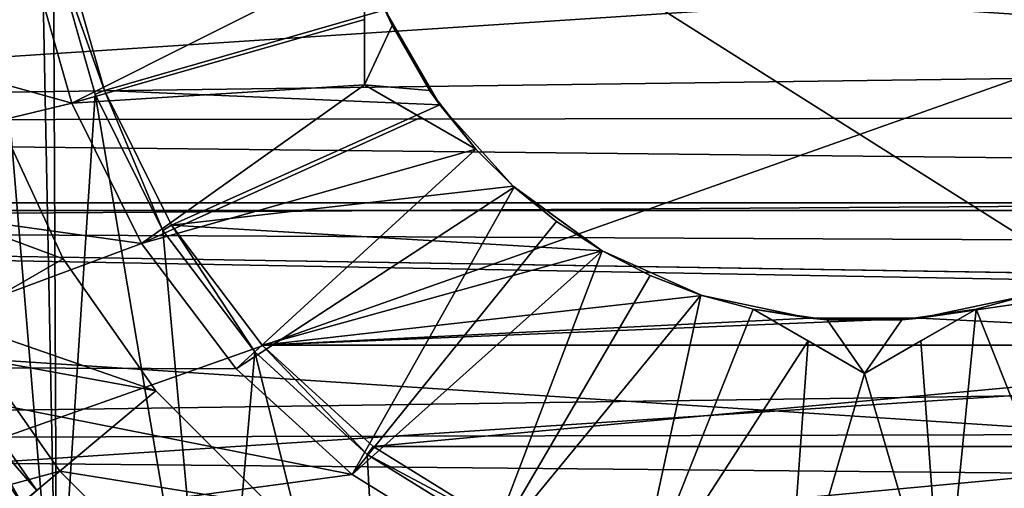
# Model space of a CAD drawing. Header units: millimetres. Extents: x -223 to 138, y -45 to 391.
# Tile 26 of 256: x -83.45 to -73.6, y -6.92 to -2.24. Entities that reach past the tile are written whole.
import ezdxf

# ---------------------------------------------------------------- set-up
doc = ezdxf.new("R2010")
doc.units = ezdxf.units.MM
doc.header["$LTSCALE"] = 65.185185
for name, color, linetype in [('167', 7, 'CONTINUOUS'), ('169', 7, 'CONTINUOUS'), ('171', 7, 'CONTINUOUS'), ('173', 7, 'CONTINUOUS'), ('178', 7, 'CONTINUOUS'), ('179', 7, 'CONTINUOUS'), ('183', 7, 'CONTINUOUS'), ('184', 7, 'CONTINUOUS'), ('186', 7, 'CONTINUOUS'), ('210', 7, 'CONTINUOUS'), ('211', 7, 'CONTINUOUS'), ('219', 7, 'CONTINUOUS'), ('221', 7, 'CONTINUOUS'), ('339', 7, 'CONTINUOUS'), ('352', 7, 'CONTINUOUS'), ('353', 7, 'CONTINUOUS'), ('375', 7, 'CONTINUOUS'), ('410', 7, 'CONTINUOUS'), ('412', 7, 'CONTINUOUS'), ('416', 7, 'CONTINUOUS'), ('417', 7, 'CONTINUOUS'), ('43', 7, 'CONTINUOUS'), ('44', 7, 'CONTINUOUS'), ('74', 7, 'CONTINUOUS'), ('8', 7, 'CONTINUOUS'), ('9', 7, 'CONTINUOUS')]:
    doc.layers.add(name, color=color, linetype=linetype)

msp = doc.modelspace()

# ---------------------------------------------------------------- linework, layer by layer
at = {"layer": '167', "color": 7, "linetype": 'CONTINUOUS', "true_color": 0xaaaaaa}
for points in [[(-82.926, -3.0706, -45), (-86.8363, -1.9751, -45), (-83.3553, -1.5618, -45), (-82.926, -3.0706, -45)], [(-86.3498, -3.8965, -45), (-86.8363, -1.9751, -45), (-82.926, -3.0706, -45), (-86.3498, -3.8965, -45)], [(-82.2269, -4.4747, -45), (-86.3498, -3.8965, -45), (-82.926, -3.0706, -45), (-82.2269, -4.4747, -45)], [(-85.5537, -5.7113, -45), (-86.3498, -3.8965, -45), (-82.2269, -4.4747, -45), (-85.5537, -5.7113, -45)], [(-81.2816, -5.7264, -45), (-85.5537, -5.7113, -45), (-82.2269, -4.4747, -45), (-81.2816, -5.7264, -45)], [(-84.4696, -7.3706, -45), (-85.5537, -5.7113, -45), (-80.1223, -6.7832, -45), (-84.4696, -7.3706, -45)], [(-80.1223, -6.7832, -45), (-85.5537, -5.7113, -45), (-81.2816, -5.7264, -45), (-80.1223, -6.7832, -45)], [(-78.7888, -7.6089, -45), (-84.4696, -7.3706, -45), (-80.1223, -6.7832, -45), (-78.7888, -7.6089, -45)]]:
    msp.add_3dface(points, dxfattribs=at)
at = {"layer": '169', "color": 7, "linetype": 'CONTINUOUS', "true_color": 0xaaaaaa}
for points in [[(-83.6921, -3.1638, -42), (-85.3366, -3.7622, -42), (-83.0107, -4.625, -42), (-83.6921, -3.1638, -42)], [(-85.3366, -3.7622, -42), (-84.5263, -5.5, -42), (-83.0107, -4.625, -42), (-85.3366, -3.7622, -42)], [(-83.0107, -4.625, -42), (-84.5263, -5.5, -42), (-82.0859, -5.9458, -42), (-83.0107, -4.625, -42)], [(-84.5263, -5.5, -42), (-83.4265, -7.0706, -42), (-82.0859, -5.9458, -42), (-84.5263, -5.5, -42)], [(-82.0859, -5.9458, -42), (-83.4265, -7.0706, -42), (-80.9457, -7.086, -42), (-82.0859, -5.9458, -42)]]:
    msp.add_3dface(points, dxfattribs=at)
at = {"layer": '171', "color": 7, "linetype": 'CONTINUOUS', "true_color": 0xaaaaaa}
for points in [[(-83.0113, -1.4975, -30), (-82.5997, -2.9441, -30), (-79.7961, -2.1354, -30), (-83.0113, -1.4975, -30)], [(-79.7961, -2.1354, -30), (-82.5997, -2.9441, -30), (-79.2474, -3.0859, -30), (-79.7961, -2.1354, -30)], [(-82.5997, -2.9441, -30), (-81.9292, -4.2905, -30), (-79.2474, -3.0859, -30), (-82.5997, -2.9441, -30)], [(-79.2474, -3.0859, -30), (-81.9292, -4.2905, -30), (-78.5129, -3.9015, -30), (-79.2474, -3.0859, -30)], [(-78.5129, -3.9015, -30), (-81.9292, -4.2905, -30), (-77.625, -4.5466, -30), (-78.5129, -3.9015, -30)], [(-81.9292, -4.2905, -30), (-81.0229, -5.4906, -30), (-77.625, -4.5466, -30), (-81.9292, -4.2905, -30)], [(-68.9771, -5.4906, -30), (-68.0708, -4.2905, -30), (-74.4513, -5.2212, -30), (-68.9771, -5.4906, -30)], [(-74.4513, -5.2212, -30), (-68.0708, -4.2905, -30), (-73.3776, -4.993, -30), (-74.4513, -5.2212, -30)], [(-77.625, -4.5466, -30), (-81.0229, -5.4906, -30), (-76.6224, -4.993, -30), (-77.625, -4.5466, -30)], [(-76.6224, -4.993, -30), (-81.0229, -5.4906, -30), (-75.5487, -5.2212, -30), (-76.6224, -4.993, -30)], [(-81.0229, -5.4906, -30), (-68.9771, -5.4906, -30), (-74.4513, -5.2212, -30), (-81.0229, -5.4906, -30)], [(-75.5487, -5.2212, -30), (-81.0229, -5.4906, -30), (-74.4513, -5.2212, -30), (-75.5487, -5.2212, -30)], [(-79.9115, -6.5038, -30), (-68.9771, -5.4906, -30), (-81.0229, -5.4906, -30), (-79.9115, -6.5038, -30)], [(-70.0885, -6.5038, -30), (-68.9771, -5.4906, -30), (-79.9115, -6.5038, -30), (-70.0885, -6.5038, -30)], [(-78.6328, -7.2955, -30), (-70.0885, -6.5038, -30), (-79.9115, -6.5038, -30), (-78.6328, -7.2955, -30)], [(-71.3671, -7.2955, -30), (-70.0885, -6.5038, -30), (-78.6328, -7.2955, -30), (-71.3671, -7.2955, -30)]]:
    msp.add_3dface(points, dxfattribs=at)
at = {"layer": '173', "color": 7, "linetype": 'CONTINUOUS', "true_color": 0xaaaaaa}
for points in [[(-84.0933, -5.25, -38), (-83.6921, -3.1638, -42), (-83.0107, -4.625, -42), (-84.0933, -5.25, -38)], [(-84.0933, -5.25, -38), (-83.0107, -4.625, -42), (-82.0859, -5.9458, -42), (-84.0933, -5.25, -38)], [(-83.0435, -6.7493, -38), (-84.0933, -5.25, -38), (-82.0859, -5.9458, -42), (-83.0435, -6.7493, -38)], [(-83.0435, -6.7493, -38), (-82.0859, -5.9458, -42), (-80.9457, -7.086, -42), (-83.0435, -6.7493, -38)], [(-81.7493, -8.0435, -38), (-83.0435, -6.7493, -38), (-80.9457, -7.086, -42), (-81.7493, -8.0435, -38)]]:
    msp.add_3dface(points, dxfattribs=at)
at = {"layer": '178', "color": 7, "linetype": 'CONTINUOUS', "true_color": 0xaaaaaa}
for points in [[(-75, -5.7735, -35), (-75, -5.7735, -43.4259), (-76.1137, -5.1305, -35), (-75, -5.7735, -35)], [(-76.1137, -5.1305, -35), (-75, -5.7735, -43.4259), (-75.5646, -5.4475, -43.2545), (-76.1137, -5.1305, -35)], [(-76.1137, -5.1305, -43.1236), (-76.1137, -5.1305, -35), (-75.5646, -5.4475, -43.2545), (-76.1137, -5.1305, -43.1236)]]:
    msp.add_3dface(points, dxfattribs=at)
at = {"layer": '179', "color": 7, "linetype": 'CONTINUOUS', "true_color": 0xaaaaaa}
for points in [[(-80, -2.8868, -35), (-80, -2.8868, -43.4259), (-80, -1.6008, -35), (-80, -2.8868, -35)], [(-80, -1.6008, -35), (-80, -2.8868, -43.4259), (-80, -2.2348, -43.2545), (-80, -1.6008, -35)]]:
    msp.add_3dface(points, dxfattribs=at)
at = {"layer": '183', "color": 7, "linetype": 'CONTINUOUS', "true_color": 0xaaaaaa}
for points in [[(-80, -1.6008, -35), (-79.7961, -2.1354, -30), (-79.722, -2.2947, -35), (-80, -1.6008, -35)], [(-79.7961, -2.1354, -30), (-79.2474, -3.0859, -30), (-79.722, -2.2947, -35), (-79.7961, -2.1354, -30)], [(-79.722, -2.2947, -35), (-79.2474, -3.0859, -30), (-79.3482, -2.942, -35), (-79.722, -2.2947, -35)], [(-79.3482, -2.942, -35), (-79.2474, -3.0859, -30), (-78.8863, -3.5297, -35), (-79.3482, -2.942, -35)], [(-79.2474, -3.0859, -30), (-78.5129, -3.9015, -30), (-78.8863, -3.5297, -35), (-79.2474, -3.0859, -30)], [(-78.8863, -3.5297, -35), (-78.5129, -3.9015, -30), (-78.8863, -3.5297, -43.1236), (-78.8863, -3.5297, -35)], [(-78.8863, -3.5297, -43.1236), (-78.5129, -3.9015, -30), (-78.5017, -3.9116, -43.1236), (-78.8863, -3.5297, -43.1236)], [(-78.5129, -3.9015, -30), (-77.625, -4.5466, -30), (-78.5017, -3.9116, -43.1236), (-78.5129, -3.9015, -30)], [(-78.5017, -3.9116, -43.1236), (-77.625, -4.5466, -30), (-78.0797, -4.2518, -43.1236), (-78.5017, -3.9116, -43.1236)], [(-78.0797, -4.2518, -43.1236), (-77.625, -4.5466, -30), (-77.625, -4.5466, -43.1236), (-78.0797, -4.2518, -43.1236)], [(-77.625, -4.5466, -30), (-76.6224, -4.993, -30), (-77.625, -4.5466, -43.1236), (-77.625, -4.5466, -30)], [(-77.625, -4.5466, -43.1236), (-76.6224, -4.993, -30), (-77.1423, -4.793, -43.1236), (-77.625, -4.5466, -43.1236)], [(-77.1423, -4.793, -43.1236), (-76.6224, -4.993, -30), (-76.6367, -4.9884, -43.1236), (-77.1423, -4.793, -43.1236)], [(-76.6224, -4.993, -30), (-76.1137, -5.1305, -35), (-76.6367, -4.9884, -43.1236), (-76.6224, -4.993, -30)], [(-76.1137, -5.1305, -35), (-76.1137, -5.1305, -43.1236), (-76.6367, -4.9884, -43.1236), (-76.1137, -5.1305, -35)], [(-76.6224, -4.993, -30), (-75.5487, -5.2212, -30), (-76.1137, -5.1305, -35), (-76.6224, -4.993, -30)], [(-74.4513, -5.2212, -30), (-73.3776, -4.993, -30), (-73.8863, -5.1305, -35), (-74.4513, -5.2212, -30)], [(-73.8863, -5.1305, -43.1236), (-73.3776, -4.993, -30), (-73.3633, -4.9884, -43.1236), (-73.8863, -5.1305, -43.1236)], [(-73.8863, -5.1305, -35), (-73.3776, -4.993, -30), (-73.8863, -5.1305, -43.1236), (-73.8863, -5.1305, -35)], [(-76.1137, -5.1305, -35), (-75.5487, -5.2212, -30), (-75.3738, -5.2367, -35), (-76.1137, -5.1305, -35)], [(-74.6262, -5.2367, -35), (-74.4513, -5.2212, -30), (-73.8863, -5.1305, -35), (-74.6262, -5.2367, -35)], [(-75.5487, -5.2212, -30), (-74.4513, -5.2212, -30), (-75.3738, -5.2367, -35), (-75.5487, -5.2212, -30)], [(-75.3738, -5.2367, -35), (-74.4513, -5.2212, -30), (-74.6262, -5.2367, -35), (-75.3738, -5.2367, -35)]]:
    msp.add_3dface(points, dxfattribs=at)
at = {"layer": '184', "color": 7, "linetype": 'CONTINUOUS', "true_color": 0xaaaaaa}
for points in [[(-82.926, -3.0706, -45), (-83.3553, -1.5618, -45), (-80, -1.6008, -43.1236), (-82.926, -3.0706, -45)], [(-82.926, -3.0706, -45), (-80, -1.6008, -43.1236), (-80, -2.2348, -43.2545), (-82.926, -3.0706, -45)], [(-80, -2.8868, -43.4259), (-82.926, -3.0706, -45), (-80, -2.2348, -43.2545), (-80, -2.8868, -43.4259)], [(-82.2269, -4.4747, -45), (-82.926, -3.0706, -45), (-80, -2.8868, -43.4259), (-82.2269, -4.4747, -45)], [(-82.2269, -4.4747, -45), (-80, -2.8868, -43.4259), (-79.4366, -3.212, -43.2548), (-82.2269, -4.4747, -45)], [(-78.8863, -3.5297, -43.1236), (-82.2269, -4.4747, -45), (-79.4366, -3.212, -43.2548), (-78.8863, -3.5297, -43.1236)], [(-81.2816, -5.7264, -45), (-82.2269, -4.4747, -45), (-78.8863, -3.5297, -43.1236), (-81.2816, -5.7264, -45)], [(-81.2816, -5.7264, -45), (-78.8863, -3.5297, -43.1236), (-78.5017, -3.9116, -43.1236), (-81.2816, -5.7264, -45)], [(-80.1223, -6.7832, -45), (-81.2816, -5.7264, -45), (-78.5017, -3.9116, -43.1236), (-80.1223, -6.7832, -45)], [(-80.1223, -6.7832, -45), (-78.5017, -3.9116, -43.1236), (-78.0797, -4.2518, -43.1236), (-80.1223, -6.7832, -45)], [(-80.1223, -6.7832, -45), (-78.0797, -4.2518, -43.1236), (-77.625, -4.5466, -43.1236), (-80.1223, -6.7832, -45)], [(-78.7888, -7.6089, -45), (-80.1223, -6.7832, -45), (-77.625, -4.5466, -43.1236), (-78.7888, -7.6089, -45)], [(-78.7888, -7.6089, -45), (-77.625, -4.5466, -43.1236), (-77.1423, -4.793, -43.1236), (-78.7888, -7.6089, -45)], [(-78.7888, -7.6089, -45), (-77.1423, -4.793, -43.1236), (-76.6367, -4.9884, -43.1236), (-78.7888, -7.6089, -45)], [(-77.3261, -8.1755, -45), (-78.7888, -7.6089, -45), (-76.6367, -4.9884, -43.1236), (-77.3261, -8.1755, -45)], [(-76.1137, -5.1305, -43.1236), (-77.3261, -8.1755, -45), (-76.6367, -4.9884, -43.1236), (-76.1137, -5.1305, -43.1236)], [(-72.6739, -8.1755, -45), (-73.8863, -5.1305, -43.1236), (-73.3633, -4.9884, -43.1236), (-72.6739, -8.1755, -45)], [(-77.3261, -8.1755, -45), (-76.1137, -5.1305, -43.1236), (-75.5646, -5.4475, -43.2545), (-77.3261, -8.1755, -45)], [(-73.8863, -5.1305, -43.1236), (-74.2158, -8.4637, -45), (-74.4366, -5.4482, -43.2548), (-73.8863, -5.1305, -43.1236)], [(-72.6739, -8.1755, -45), (-74.2158, -8.4637, -45), (-73.8863, -5.1305, -43.1236), (-72.6739, -8.1755, -45)], [(-75.7842, -8.4637, -45), (-77.3261, -8.1755, -45), (-75.5646, -5.4475, -43.2545), (-75.7842, -8.4637, -45)], [(-75, -5.7735, -43.4259), (-75.7842, -8.4637, -45), (-75.5646, -5.4475, -43.2545), (-75, -5.7735, -43.4259)], [(-74.2158, -8.4637, -45), (-75, -5.7735, -43.4259), (-74.4366, -5.4482, -43.2548), (-74.2158, -8.4637, -45)], [(-74.2158, -8.4637, -45), (-75.7842, -8.4637, -45), (-75, -5.7735, -43.4259), (-74.2158, -8.4637, -45)]]:
    msp.add_3dface(points, dxfattribs=at)
at = {"layer": '186', "color": 7, "linetype": 'CONTINUOUS', "true_color": 0xaaaaaa}
for points in [[(-83.1095, -1.5159, -30.0577), (-82.5997, -2.9441, -30), (-83.0113, -1.4975, -30), (-83.1095, -1.5159, -30.0577)], [(-83.1095, -1.5159, -30.0577), (-82.6929, -2.9802, -30.0577), (-82.5997, -2.9441, -30), (-83.1095, -1.5159, -30.0577)], [(-82.6929, -2.9802, -30.0577), (-82.0143, -4.3431, -30.0577), (-82.5997, -2.9441, -30), (-82.6929, -2.9802, -30.0577)], [(-82.0143, -4.3431, -30.0577), (-81.9292, -4.2905, -30), (-82.5997, -2.9441, -30), (-82.0143, -4.3431, -30.0577)], [(-82.0143, -4.3431, -30.0577), (-81.0968, -5.558, -30.0577), (-81.9292, -4.2905, -30), (-82.0143, -4.3431, -30.0577)], [(-81.0968, -5.558, -30.0577), (-81.0229, -5.4906, -30), (-81.9292, -4.2905, -30), (-81.0968, -5.558, -30.0577)], [(-81.0968, -5.558, -30.0577), (-79.9717, -6.5836, -30.0577), (-81.0229, -5.4906, -30), (-81.0968, -5.558, -30.0577)], [(-79.9717, -6.5836, -30.0577), (-79.9115, -6.5038, -30), (-81.0229, -5.4906, -30), (-79.9717, -6.5836, -30.0577)], [(-79.9717, -6.5836, -30.0577), (-78.6328, -7.2955, -30), (-79.9115, -6.5038, -30), (-79.9717, -6.5836, -30.0577)], [(-79.9717, -6.5836, -30.0577), (-78.6773, -7.3851, -30.0577), (-78.6328, -7.2955, -30), (-79.9717, -6.5836, -30.0577)]]:
    msp.add_3dface(points, dxfattribs=at)
at = {"layer": '210', "color": 7, "linetype": 'CONTINUOUS', "true_color": 0xaaaaaa}
for points in [[(-85.089, -10.5533, -39.8), (-83.2597, -12.039, -39.8), (-84.5263, -5.5, -39.8), (-85.089, -10.5533, -39.8)], [(-84.5263, -5.5, -39.8), (-83.2597, -12.039, -39.8), (-83.4264, -7.0707, -39.8), (-84.5263, -5.5, -39.8)]]:
    msp.add_3dface(points, dxfattribs=at)
at = {"layer": '211', "color": 7, "linetype": 'CONTINUOUS', "true_color": 0xaaaaaa}
for points in [[(-83.2732, -6.9422, -41.8), (-84.3531, -5.4, -41.8), (-83.2732, -6.9422, -40), (-83.2732, -6.9422, -41.8)], [(-83.2732, -6.9422, -40), (-84.3531, -5.4, -41.8), (-84.3531, -5.4, -40), (-83.2732, -6.9422, -40)]]:
    msp.add_3dface(points, dxfattribs=at)
at = {"layer": '219', "color": 7, "linetype": 'CONTINUOUS', "true_color": 0xaaaaaa}
for points in [[(-84.5263, -5.5, -39.8), (-83.4264, -7.0707, -39.8), (-84.3531, -5.4, -40), (-84.5263, -5.5, -39.8)], [(-83.4264, -7.0707, -39.8), (-83.2732, -6.9422, -40), (-84.3531, -5.4, -40), (-83.4264, -7.0707, -39.8)]]:
    msp.add_3dface(points, dxfattribs=at)
at = {"layer": '221', "color": 7, "linetype": 'CONTINUOUS', "true_color": 0xaaaaaa}
for points in [[(-84.5263, -5.5, -42), (-84.3531, -5.4, -41.8), (-83.2732, -6.9422, -41.8), (-84.5263, -5.5, -42)], [(-83.4265, -7.0706, -42), (-84.5263, -5.5, -42), (-83.2732, -6.9422, -41.8), (-83.4265, -7.0706, -42)]]:
    msp.add_3dface(points, dxfattribs=at)
at = {"layer": '339', "color": 7, "linetype": 'CONTINUOUS', "true_color": 0xaaaaaa}
for points in [[(-43.25, 0, -73.5), (-43.5216, -4.1442, -73.5), (-106.75, 0, -73.5), (-43.25, 0, -73.5)], [(-43.5216, -4.1442, -73.5), (-106.4784, -4.1442, -73.5), (-106.75, 0, -73.5), (-43.5216, -4.1442, -73.5)], [(-43.5216, -4.1442, -73.5), (-44.3319, -8.2175, -73.5), (-106.4784, -4.1442, -73.5), (-43.5216, -4.1442, -73.5)], [(-44.3319, -8.2175, -73.5), (-105.6681, -8.2175, -73.5), (-106.4784, -4.1442, -73.5), (-44.3319, -8.2175, -73.5)]]:
    msp.add_3dface(points, dxfattribs=at)
at = {"layer": '352', "linetype": 'CONTINUOUS'}
for points in [[(-43.85, 0, -73.4573), (-106.15, 0, -73.4573), (-105.8835, -4.0659, -73.4573), (-43.85, 0, -73.4573)], [(-43.85, 0, -73.4573), (-105.8835, -4.0659, -73.4573), (-44.1165, -4.0659, -73.4573), (-43.85, 0, -73.4573)], [(-105.8835, -4.0659, -73.4573), (-105.0886, -8.0622, -73.4573), (-44.1165, -4.0659, -73.4573), (-105.8835, -4.0659, -73.4573)], [(-105.0886, -8.0622, -73.4573), (-44.9114, -8.0622, -73.4573), (-44.1165, -4.0659, -73.4573), (-105.0886, -8.0622, -73.4573)]]:
    msp.add_3dface(points, dxfattribs=at)
at = {"layer": '353', "color": 7, "linetype": 'CONTINUOUS', "true_color": 0xaaaaaa}
for points in [[(-84.4353, 7.4145, -30), (-84.4353, -7.4145, -30), (-83.0759, -8.8758, -30), (-84.4353, 7.4145, -30)], [(-84.4353, 7.4145, -30), (-83.0759, -8.8758, -30), (-83.25, 0, -30), (-84.4353, 7.4145, -30)], [(-83.0759, -8.8758, -30), (-83.1095, -1.5159, -30), (-83.25, 0, -30), (-83.0759, -8.8758, -30)], [(-83.0759, -8.8758, -30), (-82.6929, -2.9802, -30), (-83.1095, -1.5159, -30), (-83.0759, -8.8758, -30)], [(-83.0759, -8.8758, -30), (-81.4931, -10.0916, -30), (-82.6929, -2.9802, -30), (-83.0759, -8.8758, -30)], [(-81.4931, -10.0916, -30), (-82.0143, -4.3431, -30), (-82.6929, -2.9802, -30), (-81.4931, -10.0916, -30)], [(-81.4931, -10.0916, -30), (-81.0968, -5.558, -30), (-82.0143, -4.3431, -30), (-81.4931, -10.0916, -30)], [(-81.4931, -10.0916, -30), (-79.7307, -11.0282, -30), (-81.0968, -5.558, -30), (-81.4931, -10.0916, -30)], [(-79.7307, -11.0282, -30), (-79.9717, -6.5836, -30), (-81.0968, -5.558, -30), (-79.7307, -11.0282, -30)], [(-79.7307, -11.0282, -30), (-78.6774, -7.3851, -30), (-79.9717, -6.5836, -30), (-79.7307, -11.0282, -30)]]:
    msp.add_3dface(points, dxfattribs=at)
at = {"layer": '375', "color": 7, "linetype": 'CONTINUOUS', "true_color": 0xaaaaaa}
for points in [[(-102.5, -4.2956, 19.021), (-102.5, -1.4424, 19.4466), (21.8, -3.462, 19.1902), (-102.5, -4.2956, 19.021)], [(-102.5, -1.4424, 19.4466), (21.8, -2.0096, 19.3962), (21.8, -3.462, 19.1902), (-102.5, -1.4424, 19.4466)], [(-102.5, -4.2956, 19.021), (21.8, -3.462, 19.1902), (21.8, -4.8949, 18.8757), (-102.5, -4.2956, 19.021)], [(38.7384, -6.9001, 18.2384), (-102.5, -7.0549, 18.1791), (-102.5, -4.2956, 19.021), (38.7384, -6.9001, 18.2384)], [(38.7384, -6.9001, 18.2384), (-102.5, -4.2956, 19.021), (21.8, -6.3, 18.4543), (38.7384, -6.9001, 18.2384)], [(-102.5, -4.2956, 19.021), (21.8, -4.8949, 18.8757), (21.8, -6.3, 18.4543), (-102.5, -4.2956, 19.021)], [(38.7384, -6.9001, 18.2384), (38.5, -7.5, 18), (-102.5, -7.0549, 18.1791), (38.7384, -6.9001, 18.2384)]]:
    msp.add_3dface(points, dxfattribs=at)
at = {"layer": '410', "color": 7, "linetype": 'CONTINUOUS', "true_color": 0xaaaaaa}
for points in [[(-75, -5.7735, -35), (-76.1137, -5.1305, -35), (-75.3738, -5.2367, -35), (-75, -5.7735, -35)], [(-75, -5.7735, -35), (-74.6262, -5.2367, -35), (-73.8863, -5.1305, -35), (-75, -5.7735, -35)], [(-75, -5.7735, -35), (-75.3738, -5.2367, -35), (-74.6262, -5.2367, -35), (-75, -5.7735, -35)]]:
    msp.add_3dface(points, dxfattribs=at)
at = {"layer": '412', "color": 7, "linetype": 'CONTINUOUS', "true_color": 0xaaaaaa}
for points in [[(-80, -2.8868, -35), (-80, -1.6008, -35), (-79.722, -2.2947, -35), (-80, -2.8868, -35)], [(-80, -2.8868, -35), (-79.722, -2.2947, -35), (-79.3482, -2.942, -35), (-80, -2.8868, -35)], [(-80, -2.8868, -35), (-79.3482, -2.942, -35), (-78.8863, -3.5297, -35), (-80, -2.8868, -35)]]:
    msp.add_3dface(points, dxfattribs=at)
at = {"layer": '416', "color": 7, "linetype": 'CONTINUOUS', "true_color": 0xaaaaaa}
for points in [[(-75, -5.7735, -35), (-73.8863, -5.1305, -35), (-73.8863, -5.1305, -43.1236), (-75, -5.7735, -35)], [(-75, -5.7735, -35), (-73.8863, -5.1305, -43.1236), (-74.4366, -5.4482, -43.2548), (-75, -5.7735, -35)], [(-75, -5.7735, -43.4259), (-75, -5.7735, -35), (-74.4366, -5.4482, -43.2548), (-75, -5.7735, -43.4259)]]:
    msp.add_3dface(points, dxfattribs=at)
at = {"layer": '417', "color": 7, "linetype": 'CONTINUOUS', "true_color": 0xaaaaaa}
for points in [[(-80, -2.8868, -43.4259), (-80, -2.8868, -35), (-79.4366, -3.212, -43.2548), (-80, -2.8868, -43.4259)], [(-80, -2.8868, -35), (-78.8863, -3.5297, -35), (-78.8863, -3.5297, -43.1236), (-80, -2.8868, -35)], [(-80, -2.8868, -35), (-78.8863, -3.5297, -43.1236), (-79.4366, -3.212, -43.2548), (-80, -2.8868, -35)]]:
    msp.add_3dface(points, dxfattribs=at)
at = {"layer": '43', "color": 7, "linetype": 'CONTINUOUS', "true_color": 0xaaaaaa}
for points in [[(-102.5, -13.0983, -25), (-102.5, 13.0983, -25), (-28.5, 13.0983, -25), (-102.5, -13.0983, -25)], [(-28.5, -13.0983, -25), (-102.5, -13.0983, -25), (-28.5, 13.0983, -25), (-28.5, -13.0983, -25)]]:
    msp.add_3dface(points, dxfattribs=at)
at = {"layer": '44', "color": 7, "linetype": 'CONTINUOUS', "true_color": 0xaaaaaa}
for points in [[(-102.5, -13.9614, -22), (-58.3, -13.9614, -22), (-102.5, 13.9614, -22), (-102.5, -13.9614, -22)], [(-102.5, 13.9614, -22), (-58.3, -13.9614, -22), (-58.3, 13.9614, -22), (-102.5, 13.9614, -22)]]:
    msp.add_3dface(points, dxfattribs=at)
at = {"layer": '74', "color": 7, "linetype": 'CONTINUOUS', "true_color": 0xaaaaaa}
for points in [[(-82.6929, -2.9802, -30.0577), (-83.1095, -1.5159, -30.0577), (-82.6929, -2.9802, -30), (-82.6929, -2.9802, -30.0577)], [(-82.6929, -2.9802, -30), (-83.1095, -1.5159, -30.0577), (-83.1095, -1.5159, -30), (-82.6929, -2.9802, -30)], [(-82.0143, -4.3431, -30.0577), (-82.6929, -2.9802, -30.0577), (-82.0143, -4.3431, -30), (-82.0143, -4.3431, -30.0577)], [(-82.0143, -4.3431, -30), (-82.6929, -2.9802, -30.0577), (-82.6929, -2.9802, -30), (-82.0143, -4.3431, -30)], [(-81.0968, -5.558, -30.0577), (-82.0143, -4.3431, -30.0577), (-81.0968, -5.558, -30), (-81.0968, -5.558, -30.0577)], [(-81.0968, -5.558, -30), (-82.0143, -4.3431, -30.0577), (-82.0143, -4.3431, -30), (-81.0968, -5.558, -30)], [(-79.9717, -6.5836, -30.0577), (-81.0968, -5.558, -30.0577), (-79.9717, -6.5836, -30), (-79.9717, -6.5836, -30.0577)], [(-79.9717, -6.5836, -30), (-81.0968, -5.558, -30.0577), (-81.0968, -5.558, -30), (-79.9717, -6.5836, -30)], [(-78.6773, -7.3851, -30.0577), (-79.9717, -6.5836, -30.0577), (-78.6774, -7.3851, -30), (-78.6773, -7.3851, -30.0577)], [(-78.6774, -7.3851, -30), (-79.9717, -6.5836, -30.0577), (-79.9717, -6.5836, -30), (-78.6774, -7.3851, -30)]]:
    msp.add_3dface(points, dxfattribs=at)
at = {"layer": '8', "color": 7, "linetype": 'CONTINUOUS', "true_color": 0xaaaaaa}
for points in [[(-106, -13, -38), (-106, 13, -38), (-81.7493, 8.0435, -38), (-106, -13, -38)], [(-83.0435, 6.7493, -38), (-106, -13, -38), (-81.7493, 8.0435, -38), (-83.0435, 6.7493, -38)], [(-84.0933, 5.25, -38), (-106, -13, -38), (-83.0435, 6.7493, -38), (-84.0933, 5.25, -38)], [(-83.0435, -6.7493, -38), (-106, -13, -38), (-84.0933, -5.25, -38), (-83.0435, -6.7493, -38)], [(-81.7493, -8.0435, -38), (-106, -13, -38), (-83.0435, -6.7493, -38), (-81.7493, -8.0435, -38)]]:
    msp.add_3dface(points, dxfattribs=at)
at = {"layer": '9', "color": 7, "linetype": 'CONTINUOUS', "true_color": 0xaaaaaa}
for points in [[(-106, 0, 23), (-106, -3.2637, 22.7673), (21.3, -1.5373, 22.9486), (-106, 0, 23)], [(21.3, -1.5373, 22.9486), (-106, -3.2637, 22.7673), (21.3, -3.0985, 22.7903), (21.3, -1.5373, 22.9486)], [(21.3, -3.0985, 22.7903), (-106, -3.2637, 22.7673), (21.3, -4.6452, 22.526), (21.3, -3.0985, 22.7903)], [(-106, -3.2637, 22.7673), (-106, -6.4614, 22.0738), (21.3, -4.6452, 22.526), (-106, -3.2637, 22.7673)], [(21.3, -4.6452, 22.526), (-106, -6.4614, 22.0738), (21.3, -6.1703, 22.1569), (21.3, -4.6452, 22.526)], [(-106, -6.4614, 22.0738), (21.3, -7.6666, 21.6846), (21.3, -6.1703, 22.1569), (-106, -6.4614, 22.0738)], [(-106, -6.4614, 22.0738), (-106, -9.5282, 20.9336), (21.3, -7.6666, 21.6846), (-106, -6.4614, 22.0738)]]:
    msp.add_3dface(points, dxfattribs=at)

doc.saveas('drawing.dxf')
